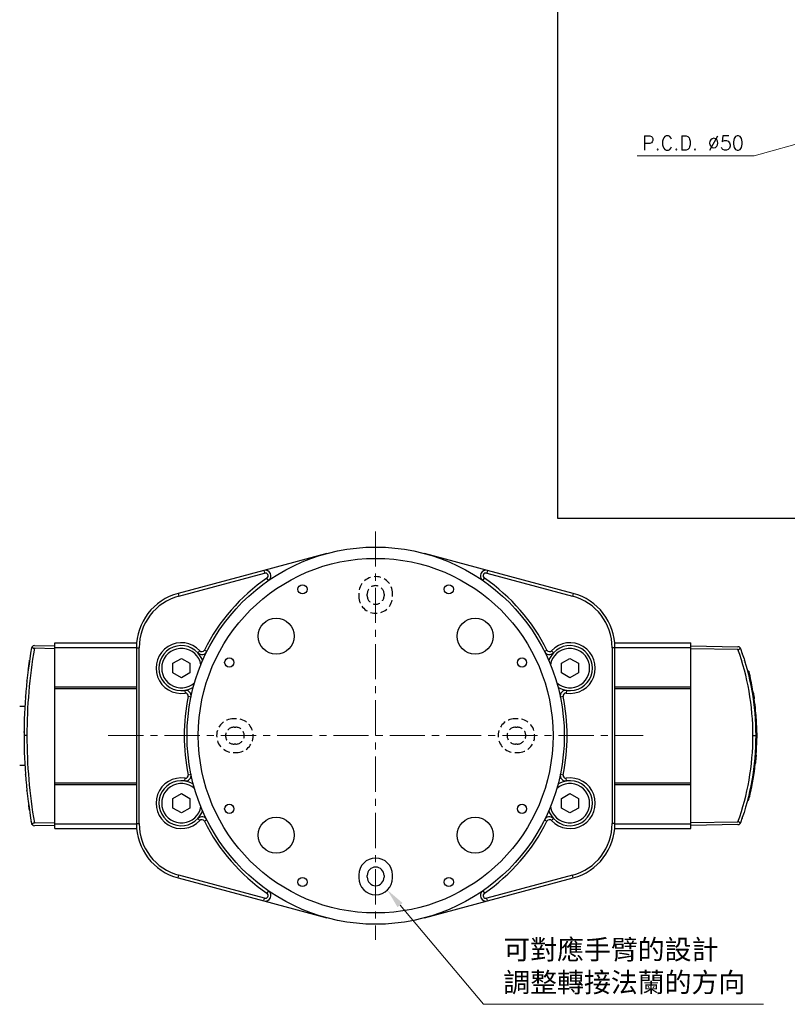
# Model space of a CAD drawing. Header units: inches. Extents: x 0 to 5766, y -2164 to 1330.
# Tile 152 of 210: x 4266 to 4403, y -435 to -260. Entities that reach past the tile are written whole.
import ezdxf

# ---------------------------------------------------------------- set-up
doc = ezdxf.new("R2010")
doc.units = ezdxf.units.IN
doc.header["$MEASUREMENT"] = 0
doc.linetypes.add('CENTER', pattern=[2, 1.25, -0.25, 0.25, -0.25])
doc.linetypes.add('HIDDEN', pattern=[0.375, 0.25, -0.125])
for name, color, linetype, lineweight in [('AM_5', 3, 'Continuous', 15), ('AM_7', 4, 'CENTER', 15), ('可見 (ISO)', 7, 'Continuous', 25), ('窄部可見 (ISO)', 7, 'Continuous', 25)]:
    doc.layers.add(name, color=color, linetype=linetype, lineweight=lineweight)
doc.styles.get("Standard").update_dxf_attribs({"font": 'arial.ttf'})
doc.styles.add('尺寸標註', font='romans.shx', dxfattribs={"bigfont": 'CHINESET.SHX'})
doc.dimstyles.new('複本 CNS2-1$3', dxfattribs={"dimtxt": 2.5, "dimasz": 2, "dimexe": 1, "dimexo": 1, "dimgap": 1, "dimtad": 1, "dimtoh": 1, "dimdsep": 46, "dimtxsty": '尺寸標註', "dimcen": 0, "dimclrd": 2, "dimclre": 2, "dimclrt": 3, "dimadec": 0, "dimazin": 2, "dimtp": 0.1, "dimtm": 0.1, "dimtfac": 0.71, "dimtmove": 0, "dimatfit": 0, "dimfxl": 0, "dimlwd": 13, "dimlwe": 13, "dimarcsym": 0})

# ---------------------------------------------------------------- blocks, each defined once
blk = doc.blocks.new('*D412')
at = {"layer": 'AM_5', "color": 2, "lineweight": 13}
for p, q in [((4467.1, -264.36), (4469.03, -263.82)), ((4465.17, -264.9), (4417.02, -278.38)), ((4415.1, -278.92), (4396.7, -284.07)), ((4396.7, -284.07), (4375.94, -284.07))]:
    blk.add_line(p, q, dxfattribs=at)
at = {"layer": 'AM_5', "color": 2}
for points in [[(4467.01, -264.04), (4467.19, -264.68), (4465.17, -264.9)], [(4415.01, -278.59), (4415.19, -279.24), (4417.02, -278.38)]]:
    blk.add_solid(points, dxfattribs=at)
at = {"layer": 'Defpoints', "color": 0}
for p in [(4465.17, -264.9), (4417.02, -278.38)]:
    blk.add_point(p, dxfattribs=at)
at = {"layer": 'AM_5', "color": 3, "insert": (4385.82, -281.82), "char_height": 2.5, "attachment_point": 5, "style": '尺寸標註'}
blk.add_mtext('P.C.D. ∅50', dxfattribs=at)
blk = doc.blocks.new('*S387')
at = {"layer": 'AM_5', "color": 7}
for p, q in [((10195.27, -416.75), (10180.42, -399.12)), ((10245, -416.75), (10195.27, -416.75))]:
    blk.add_line(p, q, dxfattribs=at)
at = {"layer": 'AM_5', "color": 7, "linetype": 'Continuous'}
blk.add_trace([(10180.87, -398.75), (10179.98, -399.5), (10178.17, -396.45)], dxfattribs=at)
at = {"layer": 'AM_5', "color": 2, "insert": (10198.77, -415), "char_height": 3.5, "attachment_point": 7}
blk.add_mtext('{\\fPMingLiU|b0|i0|c136|p18;可對應手臂的設計\\P調整轉接法蘭的方向}', dxfattribs=at)

msp = doc.modelspace()

# ---------------------------------------------------------------- linework, layer by layer
at = {"color": 7}
for p, q in [((4361.736, -208.453), (4361.736, -348.453)), ((4361.736, -348.453), (4582.258, -348.453))]:
    msp.add_line(p, q, dxfattribs=at)
at = {"color": 1, "linetype": 'HIDDEN', "lineweight": 25, "ltscale": 5}
for p, q in [((4326.47, -361.848), (4326.47, -362.348)), ((4327.97, -362.248), (4327.97, -361.948)), ((4330.97, -361.948), (4330.97, -362.248)), ((4332.47, -362.348), (4332.47, -361.848)), ((4304.72, -384.098), (4304.22, -384.098)), ((4354.72, -384.098), (4354.22, -384.098)), ((4304.32, -385.598), (4304.62, -385.598)), ((4354.32, -385.598), (4354.62, -385.598)), ((4304.62, -388.598), (4304.32, -388.598)), ((4354.62, -388.598), (4354.32, -388.598)), ((4304.22, -390.098), (4304.72, -390.098)), ((4354.22, -390.098), (4354.72, -390.098))]:
    msp.add_line(p, q, dxfattribs=at)
at = {"color": 7, "linetype": 'Continuous', "lineweight": 25}
for p, q in [((4326.47, -411.848), (4326.47, -412.348)), ((4327.97, -412.248), (4327.97, -411.948)), ((4330.97, -411.948), (4330.97, -412.248)), ((4332.47, -412.348), (4332.47, -411.848))]:
    msp.add_line(p, q, dxfattribs=at)
at = {"color": 1, "linetype": 'HIDDEN', "lineweight": 25, "ltscale": 5}
for centre, radius, start, end in [((4329.47, -361.848), 3, 0, 180), ((4329.47, -361.948), 1.5, 0, 180), ((4329.47, -362.348), 3, 180, 0), ((4329.47, -362.248), 1.5, 180, 0), ((4304.22, -387.098), 3, 90, 270), ((4304.72, -387.098), 3, 270, 90), ((4354.22, -387.098), 3, 90, 270), ((4354.72, -387.098), 3, 270, 90), ((4304.32, -387.098), 1.5, 90, 270), ((4304.62, -387.098), 1.5, 270, 90), ((4354.32, -387.098), 1.5, 90, 270), ((4354.62, -387.098), 1.5, 270, 90)]:
    msp.add_arc(centre, radius, start, end, dxfattribs=at)
at = {"color": 7, "linetype": 'Continuous', "lineweight": 25}
for centre, radius, start, end in [((4329.47, -411.848), 3, 0, 180), ((4329.47, -411.948), 1.5, 0, 180), ((4329.47, -412.348), 3, 180, 0), ((4329.47, -412.248), 1.5, 180, 0)]:
    msp.add_arc(centre, radius, start, end, dxfattribs=at)
at = {"layer": 'AM_7', "ltscale": 5}
for p, q in [((4329.47, -350.817), (4329.47, -423.379)), ((4281.97, -387.098), (4376.97, -387.098))]:
    msp.add_line(p, q, dxfattribs=at)
at = {"layer": '可見 (ISO)'}
for p, q in [((4320.799, -354.74), (4309.618, -357.736)), ((4349.322, -357.736), (4338.14, -354.74)), ((4309.618, -357.736), (4294.382, -361.818)), ((4294.511, -362.301), (4309.747, -358.219)), ((4349.192, -358.219), (4364.428, -362.301)), ((4364.558, -361.818), (4349.322, -357.736)), ((4272.47, -371.42), (4272.47, -370.598)), ((4272.47, -370.598), (4287.008, -370.598)), ((4371.931, -370.598), (4385.47, -370.598)), ((4385.47, -371.42), (4385.47, -370.598)), ((4268.86, -371.085), (4272.47, -371.148)), ((4272.47, -371.648), (4268.86, -371.585)), ((4272.47, -378.42), (4272.47, -371.42)), ((4272.47, -371.42), (4286.97, -371.42)), ((4286.97, -371.477), (4286.97, -402.719)), ((4287.47, -402.719), (4287.47, -371.477)), ((4371.47, -371.477), (4371.47, -402.719)), ((4371.97, -371.42), (4385.47, -371.42)), ((4371.97, -402.719), (4371.97, -371.477)), ((4385.47, -371.148), (4393.812, -371.294)), ((4385.47, -378.42), (4385.47, -371.42)), ((4393.812, -371.794), (4385.47, -371.648)), ((4293.47, -374.232), (4294.97, -373.366)), ((4293.47, -375.964), (4293.47, -374.232)), ((4294.97, -373.366), (4296.47, -374.232)), ((4296.47, -374.232), (4296.47, -375.964)), ((4362.47, -374.232), (4363.97, -373.366)), ((4362.47, -375.964), (4362.47, -374.232)), ((4363.97, -373.366), (4365.47, -374.232)), ((4365.47, -374.232), (4365.47, -375.964)), ((4294.97, -376.83), (4293.47, -375.964)), ((4296.47, -375.964), (4294.97, -376.83)), ((4363.97, -376.83), (4362.47, -375.964)), ((4365.47, -375.964), (4363.97, -376.83)), ((4395.504, -375.611), (4395.712, -375.615)), ((4395.714, -375.624), (4395.507, -375.621)), ((4395.745, -376.583), (4395.95, -376.583)), ((4272.47, -378.72), (4272.47, -378.42)), ((4272.47, -378.42), (4286.97, -378.42)), ((4272.47, -395.476), (4272.47, -378.72)), ((4272.47, -378.72), (4286.97, -378.72)), ((4371.97, -378.42), (4385.47, -378.42)), ((4371.97, -378.72), (4385.47, -378.72)), ((4385.47, -378.72), (4385.47, -378.42)), ((4385.47, -395.476), (4385.47, -378.72)), ((4267.25, -380.598), (4267.25, -380.617)), ((4267.251, -380.598), (4267.25, -380.598)), ((4396.347, -379.574), (4396.549, -379.574)), ((4396.502, -380.574), (4396.705, -380.582)), ((4266.25, -381.848), (4267.171, -381.848)), ((4396.759, -382.711), (4396.96, -382.709)), ((4396.879, -384.222), (4397.08, -384.224)), ((4396.897, -384.517), (4397.097, -384.52)), ((4396.966, -386.548), (4397.166, -386.544)), ((4397.167, -386.615), (4396.967, -386.611)), ((4396.967, -387.549), (4397.168, -387.549)), ((4396.84, -390.539), (4397.041, -390.539)), ((4266.25, -392.348), (4267.171, -392.348)), ((4396.694, -392.115), (4396.894, -392.12)), ((4396.709, -391.976), (4396.91, -391.972)), ((4267.25, -393.579), (4267.25, -393.598)), ((4267.251, -393.598), (4267.25, -393.598)), ((4272.47, -395.776), (4272.47, -395.476)), ((4272.47, -395.476), (4286.97, -395.476)), ((4272.47, -402.776), (4272.47, -395.776)), ((4272.47, -395.776), (4286.97, -395.776)), ((4371.97, -395.476), (4385.47, -395.476)), ((4371.97, -395.776), (4385.47, -395.776)), ((4385.47, -395.776), (4385.47, -395.476)), ((4385.47, -402.776), (4385.47, -395.776)), ((4293.47, -398.232), (4294.97, -397.366)), ((4293.47, -399.964), (4293.47, -398.232)), ((4294.97, -397.366), (4296.47, -398.232)), ((4296.47, -398.232), (4296.47, -399.964)), ((4362.47, -398.232), (4363.97, -397.366)), ((4362.47, -399.964), (4362.47, -398.232)), ((4363.97, -397.366), (4365.47, -398.232)), ((4365.47, -398.232), (4365.47, -399.964)), ((4395.504, -398.585), (4395.712, -398.581)), ((4395.609, -398.172), (4395.817, -398.167)), ((4395.771, -397.502), (4395.977, -397.499)), ((4294.97, -400.83), (4293.47, -399.964)), ((4296.47, -399.964), (4294.97, -400.83)), ((4363.97, -400.83), (4362.47, -399.964)), ((4365.47, -399.964), (4363.97, -400.83)), ((4268.86, -402.611), (4272.47, -402.548)), ((4272.47, -403.048), (4268.86, -403.111)), ((4272.47, -403.598), (4272.47, -402.776)), ((4272.47, -402.776), (4286.97, -402.776)), ((4272.47, -403.598), (4287.008, -403.598)), ((4371.931, -403.598), (4385.47, -403.598)), ((4371.97, -402.776), (4385.47, -402.776)), ((4385.47, -402.548), (4393.812, -402.402)), ((4385.47, -403.598), (4385.47, -402.776)), ((4393.812, -402.902), (4385.47, -403.048)), ((4294.382, -412.378), (4309.618, -416.461)), ((4309.747, -415.978), (4294.511, -411.895)), ((4364.428, -411.895), (4349.192, -415.978)), ((4349.322, -416.461), (4364.558, -412.378)), ((4309.618, -416.461), (4320.799, -419.457)), ((4338.14, -419.457), (4349.322, -416.461))]:
    msp.add_line(p, q, dxfattribs=at)
for centre, radius in [((4329.47, -387.098), 33.5), ((4329.47, -387.098), 31.5), ((4316.47, -361.098), 0.818), ((4342.47, -361.098), 0.818), ((4311.792, -369.42), 3.2), ((4347.147, -369.42), 3.2), ((4303.47, -374.098), 0.818), ((4355.47, -374.098), 0.818), ((4303.47, -400.098), 0.818), ((4355.47, -400.098), 0.818), ((4311.792, -404.776), 3.2), ((4347.147, -404.776), 3.2), ((4316.47, -413.098), 0.818), ((4342.47, -413.098), 0.818)]:
    msp.add_circle(centre, radius, dxfattribs=at)
for centre, radius, start, end in [((4309.877, -358.702), 1, 304.60486, 105), ((4309.877, -358.702), 0.5, 304.60486, 105), ((4349.063, -358.702), 1, 75, 235.39514), ((4349.063, -358.702), 0.5, 75, 235.39514), ((4329.47, -387.098), 34, 124.60486, 153.43906), ((4329.47, -387.098), 34, 26.56094, 55.39514), ((4296.97, -371.477), 10, 105, 180), ((4361.97, -371.477), 10, 0, 75), ((4296.97, -371.477), 9.5, 105, 180), ((4361.97, -371.477), 9.5, 0, 75), ((4294.97, -375.098), 4.5, 43.26168, 278.3803), ((4363.97, -375.098), 4.5, 261.6197, 136.73832), ((4268.852, -371.585), 0.5, 89, 143.94785), ((4294.97, -375.098), 4, 43.26168, 278.3803), ((4294.97, -375.098), 3.5, 9.53452, 312.10746), ((4298.611, -371.671), 1, 223.26168, 333.43906), ((4294.97, -375.098), 4, 19.53876, 43.26168), ((4298.611, -371.671), 0.5, 223.26168, 333.43906), ((4360.329, -371.671), 1, 206.56094, 316.73832), ((4360.329, -371.671), 0.5, 206.56094, 316.73832), ((4363.97, -375.098), 4, 136.73832, 160.46124), ((4363.97, -375.098), 3.5, 227.89254, 170.46548), ((4363.97, -375.098), 4, 261.6197, 136.73832), ((4393.803, -371.794), 0.5, 39.46886, 89), ((4351.22, -387.098), 45.95, 14.4598, 14.47177), ((4294.97, -375.098), 4, 278.3803, 302.10322), ((4295.698, -380.045), 1, 348.20293, 98.3803), ((4363.97, -375.098), 4, 237.89678, 261.6197), ((4363.241, -380.045), 1, 81.6197, 191.79707), ((4329.47, -387.098), 34, 168.20293, 191.79707), ((4295.698, -380.045), 0.5, 348.20293, 98.3803), ((4363.241, -380.045), 0.5, 81.6197, 191.79707), ((4329.47, -387.098), 34, 348.20293, 11.79707), ((4294.97, -399.098), 4.5, 81.6197, 316.73832), ((4294.97, -399.098), 4, 81.6197, 316.73832), ((4295.698, -394.151), 1, 261.6197, 11.79707), ((4294.97, -399.098), 4, 57.89678, 81.6197), ((4295.698, -394.151), 0.5, 261.6197, 11.79707), ((4363.97, -399.098), 4.5, 223.26168, 98.3803), ((4363.97, -399.098), 4, 223.26168, 98.3803), ((4363.97, -399.098), 4, 98.3803, 122.10322), ((4363.241, -394.151), 1, 168.20293, 278.3803), ((4363.241, -394.151), 0.5, 168.20293, 278.3803), ((4294.97, -399.098), 3.5, 47.89254, 350.46548), ((4363.97, -399.098), 3.5, 189.53452, 132.10746), ((4351.22, -387.098), 45.95, 345.52823, 346.06084), ((4294.97, -399.098), 4, 316.73832, 340.46124), ((4363.97, -399.098), 4, 199.53876, 223.26168), ((4298.611, -402.525), 1, 26.56094, 136.73832), ((4298.611, -402.525), 0.5, 26.56094, 136.73832), ((4360.329, -402.525), 1, 43.26168, 153.43906), ((4360.329, -402.525), 0.5, 43.26168, 153.43906), ((4268.852, -402.611), 0.5, 216.05215, 271), ((4296.97, -402.719), 10, 180, 255), ((4296.97, -402.719), 9.5, 180, 255), ((4329.47, -387.098), 34, 206.56094, 235.39514), ((4329.47, -387.098), 34, 304.60486, 333.43906), ((4361.97, -402.719), 9.5, 285, 0), ((4361.97, -402.719), 10, 285, 0), ((4393.803, -402.403), 0.5, 271, 320.52806), ((4309.877, -415.495), 1, 255, 55.39514), ((4309.877, -415.495), 0.5, 255, 55.39514), ((4349.063, -415.495), 1, 124.60486, 285), ((4349.063, -415.495), 0.5, 124.60486, 285)]:
    msp.add_arc(centre, radius, start, end, dxfattribs=at)
for centre, major_axis, ratio, start_param, end_param in [((4358.493, -387.098), (0, 91.487), 0.9998494, 1.3994609, 1.5707963), ((4268.847, -371.584), (-0.141, -0.477), 0.9953117, 4.3692071, 4.8292559), ((4393.802, -371.794), (-0.478, -0.15), 0.9986424, 3.1817623, 3.5251647), ((4351.233, -387.098), (0, -45.944), 0.9998477, 1.7722218, 1.8017079), ((4351.233, -387.098), (0, -45.944), 0.9998477, 1.7353107, 1.801708), ((4351.233, -387.098), (0, -45.944), 0.9998477, 1.7644296, 1.7659153), ((4351.233, -387.098), (0, -45.944), 0.9998477, 1.7589711, 1.761781), ((4351.233, -387.098), (0, -45.943), 0.9998477, 1.6664694, 1.713111), ((4351.233, -387.098), (0, -45.943), 0.9998477, 1.6882105, 1.6898148), ((4351.233, -387.098), (0, -45.943), 0.9998477, 1.6833837, 1.6857225), ((4276.432, -388.75), (120.726, 2.675), 0.6159183, 0.0249058, 0.0453165), ((2390.679, -352.461), (2006.483, -35.428), 0.1506609, 0.0111376, 0.0121146), ((4351.234, -387.098), (0, -45.943), 0.9998477, 1.5828526, 1.6269449), ((4351.234, -387.098), (0, -45.943), 0.9998477, 1.5962299, 1.6269449), ((4358.493, -387.098), (0, 91.487), 0.9998494, 1.5707965, 1.7421319), ((4351.234, -387.098), (0, -45.943), 0.9998477, 1.4958401, 1.5609811), ((3907.187, -395.24), (489.975, 8.984), 0.3062052, 6.2807906, 6.2812624), ((4351.234, -387.098), (0, -45.943), 0.9998477, 1.4958401, 1.5131523), ((4351.233, -387.098), (0, -45.944), 0.9998477, 1.3424227, 1.4612688), ((3918.595, -395.125), (478.564, 8.775), 0.3062052, 6.243844, 6.2448493), ((4351.233, -387.098), (0, -45.944), 0.9998477, 1.3524039, 1.3550041), ((4351.233, -387.098), (0, -45.944), 0.9998477, 1.3577369, 1.3601361), ((4351.233, -387.098), (0, -45.944), 0.9998477, 1.3577369, 1.3601361), ((4351.233, -387.098), (0, -45.944), 0.9998477, 1.3671828, 1.3691081), ((4351.233, -387.098), (0, -45.944), 0.9998477, 1.3671829, 1.3674008), ((3955.171, -395.027), (441.939, 8.11), 0.3084863, 6.2007732, 6.2056631), ((4393.802, -402.402), (0.478, -0.15), 0.9986431, 5.8995897, 6.2430459)]:
    msp.add_ellipse(centre, major_axis=major_axis, ratio=ratio, start_param=start_param, end_param=end_param, dxfattribs=at)
for points, knots in [([(4268.448, -371.291), (4268.459, -371.328), (4268.477, -371.365), (4268.523, -371.432), (4268.55, -371.463), (4268.62, -371.518), (4268.662, -371.542), (4268.735, -371.567), (4268.76, -371.574), (4268.81, -371.582), (4268.835, -371.585), (4268.86, -371.585)], [0.000001, 0.000001, 0.000001, 0.000001, 0.016280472, 0.016280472, 0.031352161, 0.031352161, 0.047441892, 0.047441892, 0.055430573, 0.055430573, 0.063017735, 0.063017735, 0.063017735, 0.063017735]), ([(4393.812, -371.794), (4393.844, -371.794), (4393.875, -371.792), (4393.938, -371.782), (4393.968, -371.773), (4394.036, -371.745), (4394.07, -371.723), (4394.129, -371.666), (4394.151, -371.631), (4394.181, -371.556), (4394.188, -371.516), (4394.189, -371.476)], [0.000000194, 0.000000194, 0.000000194, 0.000000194, 0.00958951, 0.00958951, 0.019425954, 0.019425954, 0.033519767, 0.033519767, 0.049690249, 0.049690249, 0.066625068, 0.066625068, 0.066625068, 0.066625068]), ([(4394.274, -371.624), (4395.144, -374.047), (4395.815, -376.561), (4396.268, -379.114), (4396.736, -381.754), (4396.97, -384.436), (4396.97, -387.098)], [5.93816027, 5.93816027, 5.93816027, 5.93816027, 6.10777951, 6.10777951, 6.10777951, 6.28318531, 6.28318531, 6.28318531, 6.28318531]), ([(4394.539, -372.385), (4394.539, -372.385), (4394.539, -372.385), (4394.539, -372.385), (4394.54, -372.386), (4394.54, -372.387), (4394.54, -372.388), (4394.541, -372.389), (4394.541, -372.389), (4394.541, -372.389), (4394.541, -372.389), (4394.541, -372.389), (4394.541, -372.389), (4394.541, -372.389), (4394.541, -372.389), (4394.541, -372.389)], [0.041316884, 0.041316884, 0.041316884, 0.041316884, 0.042965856, 0.042965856, 0.048439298, 0.048439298, 0.052544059, 0.052544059, 0.053313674, 0.053313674, 0.053890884, 0.053890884, 0.053999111, 0.053999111, 0.054019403, 0.054019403, 0.054019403, 0.054019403]), ([(4267.763, -375.459), (4267.798, -375.182), (4267.837, -374.889), (4267.919, -374.3), (4267.962, -373.996), (4268.004, -373.714)], [0, 0, 0, 0, 0.08728781, 0.08728781, 0.17859971, 0.17859971, 0.17859971, 0.17859971]), ([(4395.714, -375.624), (4395.714, -375.624), (4395.721, -375.65), (4395.747, -375.751), (4395.766, -375.828), (4395.811, -376.005), (4395.839, -376.119), (4395.896, -376.352), (4395.924, -376.47), (4395.95, -376.583)], [-0.30523769, -0.30523769, -0.30523769, -0.30523769, -0.26748945, -0.26748945, -0.22974121, -0.22974121, -0.19088253, -0.19088253, -0.15656887, -0.15656887, -0.15656887, -0.15656887]), ([(4267.536, -377.389), (4267.536, -377.389), (4267.536, -377.389), (4267.537, -377.387), (4267.537, -377.385), (4267.537, -377.382), (4267.537, -377.382), (4267.537, -377.381), (4267.537, -377.381), (4267.537, -377.381), (4267.537, -377.381), (4267.537, -377.381), (4267.537, -377.381), (4267.537, -377.381), (4267.537, -377.381), (4267.537, -377.381)], [0.031677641, 0.031677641, 0.031677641, 0.031677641, 0.037904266, 0.037904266, 0.047354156, 0.047354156, 0.049125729, 0.049125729, 0.049790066, 0.049790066, 0.050039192, 0.050039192, 0.050132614, 0.050132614, 0.050152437, 0.050152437, 0.050152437, 0.050152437]), ([(4395.984, -377.652), (4395.988, -377.67), (4395.991, -377.684), (4395.997, -377.713), (4395.999, -377.725), (4396.001, -377.731), (4396.001, -377.732), (4396.001, -377.732)], [0, 0, 0, 0, 0.021035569, 0.021035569, 0.052621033, 0.052621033, 0.063085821, 0.063085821, 0.063085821, 0.063085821]), ([(4267.277, -380.247), (4267.277, -380.247), (4267.277, -380.247), (4267.277, -380.246), (4267.277, -380.245), (4267.277, -380.241), (4267.277, -380.239), (4267.278, -380.23), (4267.278, -380.226), (4267.278, -380.222), (4267.278, -380.221), (4267.278, -380.221)], [0, 0, 0, 0, 0.000488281, 0.000488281, 0.004394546, 0.004394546, 0.012207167, 0.012207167, 0.043465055, 0.043465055, 0.056641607, 0.056641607, 0.056641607, 0.056641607]), ([(4396.549, -379.574), (4396.575, -379.727), (4396.6, -379.882), (4396.655, -380.237), (4396.683, -380.428), (4396.705, -380.582)], [-0.24346486, -0.24346486, -0.24346486, -0.24346486, -0.19813155, -0.19813155, -0.13367279, -0.13367279, -0.13367279, -0.13367279]), ([(4396.97, -387.098), (4396.97, -389.76), (4396.736, -392.442), (4396.268, -395.082), (4395.815, -397.635), (4395.144, -400.149), (4394.274, -402.572)], [0, 0, 0, 0, 0.17540608, 0.17540608, 0.17540608, 0.34502504, 0.34502504, 0.34502504, 0.34502504]), ([(4397.167, -386.615), (4397.167, -386.615), (4397.167, -386.64), (4397.168, -386.739), (4397.169, -386.815), (4397.17, -386.988), (4397.17, -387.098), (4397.169, -387.325), (4397.169, -387.439), (4397.168, -387.549)], [-0.2948045, -0.2948045, -0.2948045, -0.2948045, -0.2579612, -0.2579612, -0.2211179, -0.2211179, -0.18427293, -0.18427293, -0.15180652, -0.15180652, -0.15180652, -0.15180652]), ([(4397.041, -390.539), (4397.029, -390.691), (4397.017, -390.846), (4396.986, -391.207), (4396.968, -391.403), (4396.938, -391.713), (4396.924, -391.847), (4396.913, -391.949), (4396.912, -391.961), (4396.91, -391.972)], [0.80890842, 0.80890842, 0.80890842, 0.80890842, 0.85368931, 0.85368931, 0.91955878, 0.91955878, 0.98523674, 0.98523674, 0.99498884, 0.99498884, 0.99498884, 0.99498884]), ([(4267.278, -393.975), (4267.278, -393.975), (4267.278, -393.974), (4267.278, -393.974), (4267.278, -393.973), (4267.278, -393.968), (4267.277, -393.961), (4267.277, -393.949), (4267.277, -393.949), (4267.277, -393.948), (4267.277, -393.948), (4267.277, -393.948), (4267.277, -393.948), (4267.277, -393.948)], [0.037091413, 0.037091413, 0.037091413, 0.037091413, 0.038639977, 0.038639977, 0.051563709, 0.051563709, 0.090348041, 0.090348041, 0.092165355, 0.092165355, 0.092250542, 0.092250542, 0.092270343, 0.092270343, 0.092270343, 0.092270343]), ([(4267.537, -396.813), (4267.537, -396.81), (4267.536, -396.809), (4267.536, -396.807), (4267.536, -396.806), (4267.536, -396.806)], [0, 0, 0, 0, 0.010568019, 0.010568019, 0.017089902, 0.017089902, 0.017089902, 0.017089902]), ([(4396.001, -396.465), (4396.001, -396.465), (4396.001, -396.465), (4396, -396.466), (4396, -396.468), (4395.999, -396.472), (4395.999, -396.474), (4395.998, -396.475), (4395.998, -396.476), (4395.998, -396.476), (4395.998, -396.476), (4395.998, -396.476), (4395.998, -396.476), (4395.998, -396.476)], [0.030729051, 0.030729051, 0.030729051, 0.030729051, 0.033265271, 0.033265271, 0.046037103, 0.046037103, 0.050824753, 0.050824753, 0.051722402, 0.051722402, 0.05189071, 0.05189071, 0.051953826, 0.051953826, 0.051953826, 0.051953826]), ([(4267.98, -400.322), (4267.94, -400.045), (4267.898, -399.751), (4267.854, -399.428), (4267.85, -399.395), (4267.845, -399.362)], [0, 0, 0, 0, 0.087812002, 0.087812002, 0.097765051, 0.097765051, 0.097765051, 0.097765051]), ([(4268.278, -402.218), (4268.278, -402.218), (4268.277, -402.217), (4268.277, -402.216), (4268.277, -402.215), (4268.277, -402.213), (4268.277, -402.213), (4268.277, -402.212), (4268.277, -402.212), (4268.277, -402.211), (4268.277, -402.211), (4268.276, -402.211), (4268.276, -402.211), (4268.276, -402.211), (4268.276, -402.211), (4268.276, -402.211)], [0.037081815, 0.037081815, 0.037081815, 0.037081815, 0.041222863, 0.041222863, 0.04853901, 0.04853901, 0.051282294, 0.051282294, 0.052311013, 0.052311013, 0.052696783, 0.052696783, 0.052732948, 0.052732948, 0.052752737, 0.052752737, 0.052752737, 0.052752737]), ([(4394.573, -401.713), (4394.568, -401.728), (4394.563, -401.741), (4394.547, -401.788), (4394.54, -401.808), (4394.539, -401.812), (4394.539, -401.812), (4394.539, -401.812), (4394.539, -401.812), (4394.539, -401.813), (4394.539, -401.813), (4394.539, -401.813)], [0, 0, 0, 0, 0.016699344, 0.016699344, 0.067014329, 0.067014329, 0.069858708, 0.069858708, 0.071991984, 0.071991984, 0.072138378, 0.072138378, 0.072138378, 0.072138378]), ([(4268.294, -402.317), (4268.294, -402.317), (4268.294, -402.317), (4268.294, -402.316), (4268.294, -402.315), (4268.294, -402.313), (4268.294, -402.313), (4268.293, -402.312), (4268.293, -402.312), (4268.293, -402.311), (4268.293, -402.311), (4268.293, -402.311), (4268.293, -402.311), (4268.293, -402.311), (4268.293, -402.311), (4268.293, -402.311)], [0.037103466, 0.037103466, 0.037103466, 0.037103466, 0.041204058, 0.041204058, 0.048478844, 0.048478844, 0.051206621, 0.051206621, 0.052229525, 0.052229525, 0.052613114, 0.052613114, 0.05275696, 0.05275696, 0.052770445, 0.052770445, 0.052770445, 0.052770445]), ([(4268.448, -402.905), (4268.425, -402.874), (4268.406, -402.841), (4268.38, -402.78), (4268.371, -402.753), (4268.363, -402.716), (4268.361, -402.706), (4268.359, -402.696)], [-0.027499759, -0.027499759, -0.027499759, -0.027499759, -0.011844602, -0.011844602, 0, 0, 0.004224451, 0.004224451, 0.004224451, 0.004224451]), ([(4268.86, -402.611), (4268.835, -402.611), (4268.81, -402.614), (4268.76, -402.622), (4268.735, -402.629), (4268.662, -402.654), (4268.62, -402.678), (4268.55, -402.733), (4268.523, -402.764), (4268.477, -402.831), (4268.459, -402.868), (4268.448, -402.905)], [0.000000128, 0.000000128, 0.000000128, 0.000000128, 0.007556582, 0.007556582, 0.015513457, 0.015513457, 0.031525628, 0.031525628, 0.046511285, 0.046511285, 0.062696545, 0.062696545, 0.062696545, 0.062696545]), ([(4394.189, -402.72), (4394.188, -402.68), (4394.181, -402.64), (4394.151, -402.565), (4394.129, -402.53), (4394.07, -402.473), (4394.036, -402.451), (4393.968, -402.423), (4393.938, -402.414), (4393.876, -402.404), (4393.844, -402.402), (4393.812, -402.402)], [0.00000099, 0.00000099, 0.00000099, 0.00000099, 0.017029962, 0.017029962, 0.033281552, 0.033281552, 0.04744352, 0.04744352, 0.057327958, 0.057327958, 0.06696406, 0.06696406, 0.06696406, 0.06696406])]:
    msp.add_open_spline(points, degree=3, knots=knots, dxfattribs=at)
for points in [[(4394.557, -372.436), (4394.565, -372.46), (4394.575, -372.492), (4394.589, -372.531)], [(4394.938, -373.617), (4395.016, -373.868), (4395.1, -374.149), (4395.183, -374.438)], [(4395.183, -374.438), (4395.242, -374.643), (4395.301, -374.854), (4395.359, -375.064)], [(4267.022, -386.52), (4267.022, -386.467), (4267.022, -386.414), (4267.023, -386.361)], [(4394.58, -401.692), (4394.553, -401.77), (4394.54, -401.81), (4394.539, -401.813)]]:
    msp.add_open_spline(points, degree=3, dxfattribs=at)
at = {"layer": '窄部可見 (ISO)'}
for p, q in [((4309.618, -357.736), (4309.747, -358.219)), ((4349.322, -357.736), (4349.192, -358.219)), ((4310.445, -359.525), (4310.161, -359.113)), ((4348.495, -359.525), (4348.779, -359.113)), ((4294.382, -361.818), (4294.511, -362.301)), ((4364.558, -361.818), (4364.428, -362.301)), ((4286.97, -371.477), (4287.47, -371.477)), ((4297.883, -372.357), (4298.247, -372.014)), ((4299.505, -372.119), (4299.058, -371.895)), ((4359.434, -372.119), (4359.881, -371.895)), ((4361.057, -372.357), (4360.693, -372.014)), ((4371.97, -371.477), (4371.47, -371.477)), ((4295.553, -379.055), (4295.626, -379.55)), ((4363.387, -379.055), (4363.314, -379.55)), ((4296.677, -380.249), (4296.188, -380.147)), ((4362.752, -380.147), (4362.262, -380.249)), ((4267.528, -387.098), (4267.02, -387.098)), ((4396.478, -387.098), (4396.97, -387.098)), ((4295.553, -395.141), (4295.626, -394.646)), ((4296.188, -394.049), (4296.677, -393.947)), ((4362.262, -393.947), (4362.752, -394.049)), ((4363.387, -395.141), (4363.314, -394.646)), ((4297.883, -401.839), (4298.247, -402.182)), ((4299.505, -402.078), (4299.058, -402.301)), ((4359.434, -402.078), (4359.881, -402.301)), ((4361.057, -401.839), (4360.693, -402.182)), ((4286.97, -402.719), (4287.47, -402.719)), ((4371.97, -402.719), (4371.47, -402.719)), ((4294.382, -412.378), (4294.511, -411.895)), ((4364.558, -412.378), (4364.428, -411.895)), ((4309.618, -416.461), (4309.747, -415.978)), ((4310.445, -414.672), (4310.161, -415.083)), ((4348.495, -414.672), (4348.779, -415.083)), ((4349.322, -416.461), (4349.192, -415.978))]:
    msp.add_line(p, q, dxfattribs=at)
for centre, major_axis, ratio, start_param, end_param in [((4336.614, -385.216), (-6.784, -78.998), 0.8702891, 4.6140536, 4.8107408), ((4268.453, -372.141), (-0.197, 0.033), 0.9505615, 0, 0.0101542), ((4395.774, -377.627), (0.196, 0.042), 0.942639, 0, 0.0210196), ((4267.475, -380.277), (-0.199, 0.015), 0.9940592, 0, 0.0451877), ((4336.614, -388.98), (6.784, -78.998), 0.8702891, 4.6140372, 4.8107244), ((4267.75, -396.924), (-0.199, -0.022), 0.9479867, 0, 0.0436047), ((4394.39, -401.628), (0.19, -0.064), 0.9500784, 0, 0.0170588)]:
    msp.add_ellipse(centre, major_axis=major_axis, ratio=ratio, start_param=start_param, end_param=end_param, dxfattribs=at)
for points, knots in [([(4396.478, -387.098), (4396.478, -384.465), (4396.247, -381.813), (4395.784, -379.201), (4395.337, -376.676), (4394.673, -374.189), (4393.812, -371.794)], [0, 0, 0, 0, 0.17540579, 0.17540579, 0.17540579, 0.34502144, 0.34502144, 0.34502144, 0.34502144]), ([(4393.812, -402.402), (4394.673, -400.007), (4395.337, -397.52), (4395.784, -394.995), (4396.247, -392.383), (4396.478, -389.731), (4396.478, -387.098)], [5.93816747, 5.93816747, 5.93816747, 5.93816747, 6.10777924, 6.10777924, 6.10777924, 6.28318531, 6.28318531, 6.28318531, 6.28318531])]:
    msp.add_open_spline(points, degree=3, knots=knots, dxfattribs=at)

# ---------------------------------------------------------------- block references
at = {"layer": 'AM_5', "color": 7}
msp.add_blockref('*S387', (-5846.624, -18.069), dxfattribs=at)

# ---------------------------------------------------------------- dimensions: what is measured, and where the dimension line sits
at = {"layer": 'AM_5'}
dim = msp.add_diameter_dim_2p(p1=(4465.175, -264.901), p2=(4417.025, -278.377), text='P.C.D. <>', dimstyle='複本 CNS2-1$3', override={"dimscale": 1, "dimlfac": 1}, dxfattribs=at)
dim.commit()
dim.dimension.update_dxf_attribs({"geometry": '*D412', "text_midpoint": (4385.817, -284.065), "dimtype": 163})

doc.saveas('drawing.dxf')
